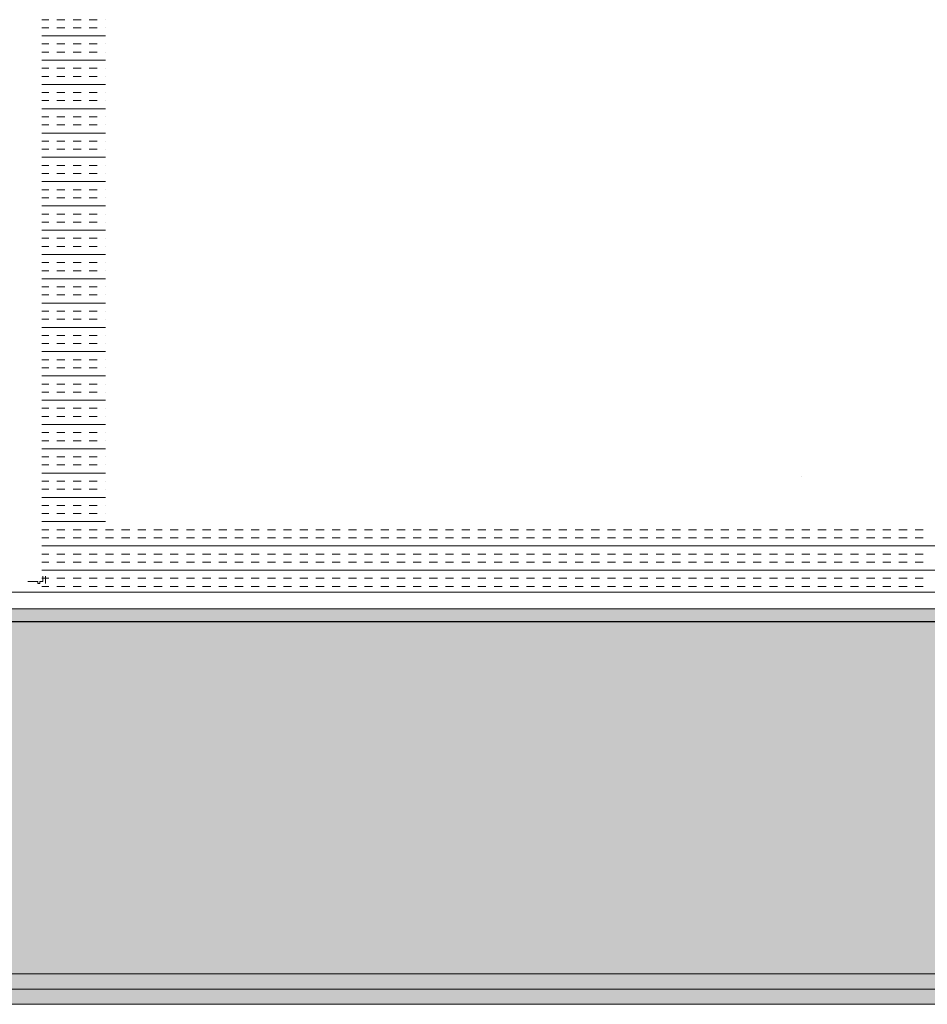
# Model space of a CAD drawing. Header units: millimetres. Extents: x -1131 to 37929, y -9154 to 9180.
# Tile 46 of 85: x 16298 to 16654, y 1948 to 2335. Entities that reach past the tile are written whole.
import ezdxf

# ---------------------------------------------------------------- set-up
doc = ezdxf.new("R2010")
doc.units = ezdxf.units.MM
doc.layers.add('GREYSCALE', color=9, linetype='Continuous', lineweight=0, true_color=0x808080)

# ---------------------------------------------------------------- blocks, each defined once
blk = doc.blocks.new('FLOOR PLAN')
at = {"layer": 'GREYSCALE', "ltscale": 0.25}
h = blk.add_hatch(color=256, dxfattribs=at)
h.dxf.hatch_style = 1
h.paths.add_polyline_path([(13791.57, 11256.64), (13791.57, 11107.11), (21062.97, 11107.11), (21062.97, 11256.64)])
h = blk.add_hatch(color=256, dxfattribs=at)
h.dxf.hatch_style = 1
h.paths.add_polyline_path([(13949.55, 11251.55), (13949.56, 11101.18), (21261.6, 11101.46), (21261.59, 11251.83)])
at = {"layer": 'GREYSCALE'}
for p, q in [((16687.27, 11488.25), (16689.97, 11488.25)), ((16693.15, 11488.25), (16696.33, 11488.25)), ((16699.51, 11488.25), (16702.7, 11488.25)), ((16705.88, 11488.25), (16709.06, 11488.25)), ((16712.25, 11488.25), (16712.33, 11488.25)), ((16687.27, 11485.07), (16689.97, 11485.07)), ((16693.15, 11485.07), (16696.33, 11485.07)), ((16699.51, 11485.07), (16702.7, 11485.07)), ((16705.88, 11485.07), (16709.06, 11485.07)), ((16712.25, 11485.07), (16712.33, 11485.07)), ((16687.27, 11481.89), (16712.33, 11481.89)), ((16687.27, 11478.71), (16689.97, 11478.71)), ((16693.15, 11478.71), (16696.33, 11478.71)), ((16699.51, 11478.71), (16702.7, 11478.71)), ((16705.88, 11478.71), (16709.06, 11478.71)), ((16712.25, 11478.71), (16712.33, 11478.71)), ((16687.27, 11475.52), (16689.97, 11475.52)), ((16693.15, 11475.52), (16696.33, 11475.52)), ((16699.51, 11475.52), (16702.7, 11475.52)), ((16705.88, 11475.52), (16709.06, 11475.52)), ((16712.25, 11475.52), (16712.33, 11475.52)), ((16687.27, 11472.34), (16712.33, 11472.34)), ((16687.27, 11469.16), (16689.97, 11469.16)), ((16693.15, 11469.16), (16696.33, 11469.16)), ((16699.51, 11469.16), (16702.7, 11469.16)), ((16705.88, 11469.16), (16709.06, 11469.16)), ((16712.25, 11469.16), (16712.33, 11469.16)), ((16687.27, 11465.98), (16689.97, 11465.98)), ((16693.15, 11465.98), (16696.33, 11465.98)), ((16699.51, 11465.98), (16702.7, 11465.98)), ((16705.88, 11465.98), (16709.06, 11465.98)), ((16712.25, 11465.98), (16712.33, 11465.98)), ((16687.27, 11462.79), (16712.33, 11462.79)), ((16687.27, 11459.61), (16689.97, 11459.61)), ((16693.15, 11459.61), (16696.33, 11459.61)), ((16699.51, 11459.61), (16702.7, 11459.61)), ((16705.88, 11459.61), (16709.06, 11459.61)), ((16712.25, 11459.61), (16712.33, 11459.61)), ((16687.27, 11456.43), (16689.97, 11456.43)), ((16693.15, 11456.43), (16696.33, 11456.43)), ((16699.51, 11456.43), (16702.7, 11456.43)), ((16705.88, 11456.43), (16709.06, 11456.43)), ((16712.25, 11456.43), (16712.33, 11456.43)), ((16687.27, 11453.24), (16712.33, 11453.24)), ((16687.27, 11450.06), (16689.97, 11450.06)), ((16693.15, 11450.06), (16696.33, 11450.06)), ((16699.51, 11450.06), (16702.7, 11450.06)), ((16705.88, 11450.06), (16709.06, 11450.06)), ((16712.25, 11450.06), (16712.33, 11450.06)), ((16687.27, 11446.88), (16689.97, 11446.88)), ((16693.15, 11446.88), (16696.33, 11446.88)), ((16699.51, 11446.88), (16702.7, 11446.88)), ((16705.88, 11446.88), (16709.06, 11446.88)), ((16712.25, 11446.88), (16712.33, 11446.88)), ((16687.27, 11443.7), (16712.33, 11443.7)), ((16687.27, 11440.51), (16689.97, 11440.51)), ((16693.15, 11440.51), (16696.33, 11440.51)), ((16699.51, 11440.51), (16702.7, 11440.51)), ((16705.88, 11440.51), (16709.06, 11440.51)), ((16712.25, 11440.51), (16712.33, 11440.51)), ((16687.27, 11437.33), (16689.97, 11437.33)), ((16687.27, 11434.15), (16712.33, 11434.15)), ((16693.15, 11437.33), (16696.33, 11437.33)), ((16699.51, 11437.33), (16702.7, 11437.33)), ((16705.88, 11437.33), (16709.06, 11437.33)), ((16712.25, 11437.33), (16712.33, 11437.33)), ((16687.27, 11430.97), (16689.97, 11430.97)), ((16693.15, 11430.97), (16696.33, 11430.97)), ((16699.51, 11430.97), (16702.7, 11430.97)), ((16705.88, 11430.97), (16709.06, 11430.97)), ((16712.25, 11430.97), (16712.33, 11430.97)), ((16687.27, 11427.78), (16689.97, 11427.78)), ((16693.15, 11427.78), (16696.33, 11427.78)), ((16699.51, 11427.78), (16702.7, 11427.78)), ((16705.88, 11427.78), (16709.06, 11427.78)), ((16712.25, 11427.78), (16712.33, 11427.78)), ((16687.27, 11424.6), (16712.33, 11424.6)), ((16687.27, 11421.42), (16689.97, 11421.42)), ((16693.15, 11421.42), (16696.33, 11421.42)), ((16699.51, 11421.42), (16702.7, 11421.42)), ((16705.88, 11421.42), (16709.06, 11421.42)), ((16712.25, 11421.42), (16712.33, 11421.42)), ((16687.27, 11418.24), (16689.97, 11418.24)), ((16687.27, 11415.05), (16712.33, 11415.05)), ((16693.15, 11418.24), (16696.33, 11418.24)), ((16699.51, 11418.24), (16702.7, 11418.24)), ((16705.88, 11418.24), (16709.06, 11418.24)), ((16712.25, 11418.24), (16712.33, 11418.24)), ((16687.27, 11411.87), (16689.97, 11411.87)), ((16693.15, 11411.87), (16696.33, 11411.87)), ((16699.51, 11411.87), (16702.7, 11411.87)), ((16705.88, 11411.87), (16709.06, 11411.87)), ((16712.25, 11411.87), (16712.33, 11411.87)), ((16687.27, 11408.69), (16689.97, 11408.69)), ((16693.15, 11408.69), (16696.33, 11408.69)), ((16699.51, 11408.69), (16702.7, 11408.69)), ((16705.88, 11408.69), (16709.06, 11408.69)), ((16712.25, 11408.69), (16712.33, 11408.69)), ((16687.27, 11405.5), (16712.33, 11405.5)), ((16687.27, 11402.32), (16689.97, 11402.32)), ((16693.15, 11402.32), (16696.33, 11402.32)), ((16699.51, 11402.32), (16702.7, 11402.32)), ((16705.88, 11402.32), (16709.06, 11402.32)), ((16712.25, 11402.32), (16712.33, 11402.32)), ((16687.27, 11399.14), (16689.97, 11399.14)), ((16687.27, 11395.96), (16712.33, 11395.96)), ((16693.15, 11399.14), (16696.33, 11399.14)), ((16699.51, 11399.14), (16702.7, 11399.14)), ((16705.88, 11399.14), (16709.06, 11399.14)), ((16712.25, 11399.14), (16712.33, 11399.14)), ((16687.27, 11392.77), (16689.97, 11392.77)), ((16693.15, 11392.77), (16696.33, 11392.77)), ((16699.51, 11392.77), (16702.7, 11392.77)), ((16705.88, 11392.77), (16709.06, 11392.77)), ((16712.25, 11392.77), (16712.33, 11392.77)), ((16687.27, 11389.59), (16689.97, 11389.59)), ((16693.15, 11389.59), (16696.33, 11389.59)), ((16699.51, 11389.59), (16702.7, 11389.59)), ((16705.88, 11389.59), (16709.06, 11389.59)), ((16712.25, 11389.59), (16712.33, 11389.59)), ((16687.27, 11386.41), (16712.33, 11386.41)), ((16687.27, 11383.23), (16689.97, 11383.23)), ((16687.27, 11380.04), (16689.97, 11380.04)), ((16693.15, 11383.23), (16696.33, 11383.23)), ((16693.15, 11380.04), (16696.33, 11380.04)), ((16699.51, 11383.23), (16702.7, 11383.23)), ((16699.51, 11380.04), (16702.7, 11380.04)), ((16705.88, 11383.23), (16709.06, 11383.23)), ((16705.88, 11380.04), (16709.06, 11380.04)), ((16712.25, 11383.23), (16712.33, 11383.23)), ((16712.25, 11380.04), (16712.33, 11380.04)), ((16687.27, 11376.86), (16712.33, 11376.86)), ((16687.27, 11373.68), (16689.97, 11373.68)), ((16693.15, 11373.68), (16696.33, 11373.68)), ((16699.51, 11373.68), (16702.7, 11373.68)), ((16705.88, 11373.68), (16709.06, 11373.68)), ((16712.25, 11373.68), (16712.33, 11373.68)), ((16687.27, 11370.49), (16689.97, 11370.49)), ((16693.15, 11370.49), (16696.33, 11370.49)), ((16699.51, 11370.49), (16702.7, 11370.49)), ((16705.88, 11370.49), (16709.06, 11370.49)), ((16712.25, 11370.49), (16712.33, 11370.49)), ((16687.27, 11367.31), (16712.33, 11367.31)), ((16687.27, 11364.13), (16689.97, 11364.13)), ((16687.27, 11360.95), (16689.97, 11360.95)), ((16693.15, 11364.13), (16696.33, 11364.13)), ((16693.15, 11360.95), (16696.33, 11360.95)), ((16699.51, 11364.13), (16702.7, 11364.13)), ((16699.51, 11360.95), (16702.7, 11360.95)), ((16705.88, 11364.13), (16709.06, 11364.13)), ((16705.88, 11360.95), (16709.06, 11360.95)), ((16712.25, 11364.13), (16712.33, 11364.13)), ((16712.25, 11360.95), (16712.33, 11360.95)), ((16687.27, 11357.76), (16712.33, 11357.76)), ((16687.27, 11354.58), (16689.97, 11354.58)), ((16693.15, 11354.58), (16696.33, 11354.58)), ((16699.51, 11354.58), (16702.7, 11354.58)), ((16705.88, 11354.58), (16709.06, 11354.58)), ((16712.25, 11354.58), (16712.33, 11354.58)), ((16687.27, 11351.4), (16689.97, 11351.4)), ((16693.15, 11351.4), (16696.33, 11351.4)), ((16699.51, 11351.4), (16702.7, 11351.4)), ((16705.88, 11351.4), (16709.06, 11351.4)), ((16712.25, 11351.4), (16712.33, 11351.4)), ((16687.27, 11348.22), (16712.33, 11348.22)), ((16687.27, 11345.03), (16689.97, 11345.03)), ((16693.15, 11345.03), (16696.33, 11345.03)), ((16699.51, 11345.03), (16702.7, 11345.03)), ((16705.88, 11345.03), (16709.06, 11345.03)), ((16712.25, 11345.03), (16712.33, 11345.03)), ((16687.27, 11341.85), (16689.97, 11341.85)), ((16693.15, 11341.85), (16696.33, 11341.85)), ((16699.51, 11341.85), (16702.7, 11341.85)), ((16705.88, 11341.85), (16709.06, 11341.85)), ((16712.25, 11341.85), (16712.33, 11341.85)), ((16687.27, 11338.67), (16712.33, 11338.67)), ((16687.27, 11335.49), (16689.97, 11335.49)), ((16693.15, 11335.49), (16696.33, 11335.49)), ((16699.51, 11335.49), (16702.7, 11335.49)), ((16705.88, 11335.49), (16709.06, 11335.49)), ((16712.25, 11335.49), (16712.33, 11335.49)), ((16687.27, 11332.3), (16689.97, 11332.3)), ((16693.15, 11332.3), (16696.33, 11332.3)), ((16699.51, 11332.3), (16702.7, 11332.3)), ((16705.88, 11332.3), (16709.06, 11332.3)), ((16712.25, 11332.3), (16712.33, 11332.3)), ((16687.27, 11329.12), (16712.33, 11329.12)), ((16687.27, 11325.94), (16689.97, 11325.94)), ((16693.15, 11325.94), (16696.33, 11325.94)), ((16699.51, 11325.94), (16702.7, 11325.94)), ((16705.88, 11325.94), (16709.06, 11325.94)), ((16712.25, 11325.94), (16712.33, 11325.94)), ((16687.27, 11322.75), (16689.97, 11322.75)), ((16693.15, 11322.75), (16696.33, 11322.75)), ((16699.51, 11322.75), (16702.7, 11322.75)), ((16705.88, 11322.75), (16709.06, 11322.75)), ((16712.25, 11322.75), (16712.33, 11322.75)), ((16687.27, 11319.57), (16712.33, 11319.57)), ((16687.27, 11316.39), (16689.97, 11316.39)), ((16693.15, 11316.39), (16696.33, 11316.39)), ((16699.51, 11316.39), (16702.7, 11316.39)), ((16705.88, 11316.39), (16709.06, 11316.39)), ((16712.25, 11316.39), (16712.33, 11316.39)), ((16687.27, 11313.21), (16689.97, 11313.21)), ((16693.15, 11313.21), (16696.33, 11313.21)), ((16699.51, 11313.21), (16702.7, 11313.21)), ((16705.88, 11313.21), (16709.06, 11313.21)), ((16712.25, 11313.21), (16712.33, 11313.21)), ((16687.27, 11310.02), (16712.33, 11310.02)), ((16687.27, 11306.84), (16689.97, 11306.84)), ((16693.15, 11306.84), (16696.33, 11306.84)), ((16699.51, 11306.84), (16702.7, 11306.84)), ((16705.88, 11306.84), (16709.06, 11306.84)), ((16712.25, 11306.84), (16712.33, 11306.84)), ((16985.71, 11308.55), (16985.71, 11308.55)), ((16687.27, 11303.66), (16689.97, 11303.66)), ((16693.15, 11303.66), (16696.33, 11303.66)), ((16699.51, 11303.66), (16702.7, 11303.66)), ((16705.88, 11303.66), (16709.06, 11303.66)), ((16712.25, 11303.66), (16712.33, 11303.66)), ((16687.27, 11300.48), (16712.33, 11300.48)), ((16687.27, 11297.29), (16689.97, 11297.29)), ((16693.15, 11297.29), (16696.33, 11297.29)), ((16699.51, 11297.29), (16702.7, 11297.29)), ((16705.88, 11297.29), (16709.06, 11297.29)), ((16712.25, 11297.29), (16712.33, 11297.29)), ((16687.27, 11294.11), (16689.97, 11294.11)), ((16687.27, 11290.93), (16712.33, 11290.93)), ((16693.15, 11294.11), (16696.33, 11294.11)), ((16699.51, 11294.11), (16702.7, 11294.11)), ((16705.88, 11294.11), (16709.06, 11294.11)), ((16712.25, 11294.11), (16712.33, 11294.11)), ((16687.27, 11287.74), (16689.97, 11287.74)), ((16693.15, 11287.74), (16696.33, 11287.74)), ((16699.51, 11287.74), (16702.7, 11287.74)), ((16705.88, 11287.74), (16709.06, 11287.74)), ((16712.25, 11287.74), (16715.43, 11287.74)), ((16718.61, 11287.74), (16721.79, 11287.74)), ((16724.98, 11287.74), (16728.16, 11287.74)), ((16731.34, 11287.74), (16734.52, 11287.74)), ((16737.71, 11287.74), (16740.89, 11287.74)), ((16744.07, 11287.74), (16747.26, 11287.74)), ((16750.44, 11287.74), (16753.62, 11287.74)), ((16756.8, 11287.74), (16759.99, 11287.74)), ((16763.17, 11287.74), (16766.35, 11287.74)), ((16769.53, 11287.74), (16772.72, 11287.74)), ((16775.9, 11287.74), (16779.08, 11287.74)), ((16782.26, 11287.74), (16785.45, 11287.74)), ((16788.63, 11287.74), (16791.81, 11287.74)), ((16795, 11287.74), (16798.18, 11287.74)), ((16801.36, 11287.74), (16804.54, 11287.74)), ((16807.73, 11287.74), (16810.91, 11287.74)), ((16814.09, 11287.74), (16817.27, 11287.74)), ((16820.46, 11287.74), (16823.64, 11287.74)), ((16826.82, 11287.74), (16830.01, 11287.74)), ((16833.19, 11287.74), (16836.37, 11287.74)), ((16839.55, 11287.74), (16842.74, 11287.74)), ((16845.92, 11287.74), (16849.1, 11287.74)), ((16852.28, 11287.74), (16855.47, 11287.74)), ((16858.65, 11287.74), (16861.83, 11287.74)), ((16865.01, 11287.74), (16868.2, 11287.74)), ((16871.38, 11287.74), (16874.56, 11287.74)), ((16877.75, 11287.74), (16880.93, 11287.74)), ((16884.11, 11287.74), (16887.29, 11287.74)), ((16890.48, 11287.74), (16893.66, 11287.74)), ((16896.84, 11287.74), (16900.02, 11287.74)), ((16903.21, 11287.74), (16906.39, 11287.74)), ((16909.57, 11287.74), (16912.76, 11287.74)), ((16915.94, 11287.74), (16919.12, 11287.74)), ((16922.3, 11287.74), (16925.49, 11287.74)), ((16928.67, 11287.74), (16931.85, 11287.74)), ((16935.03, 11287.74), (16938.22, 11287.74)), ((16941.4, 11287.74), (16944.58, 11287.74)), ((16947.76, 11287.74), (16950.95, 11287.74)), ((16954.13, 11287.74), (16957.31, 11287.74)), ((16960.5, 11287.74), (16963.68, 11287.74)), ((16966.86, 11287.74), (16970.04, 11287.74)), ((16973.23, 11287.74), (16976.41, 11287.74)), ((16979.59, 11287.74), (16982.77, 11287.74)), ((16985.96, 11287.74), (16989.14, 11287.74)), ((16992.32, 11287.74), (16995.51, 11287.74)), ((16998.69, 11287.74), (17001.87, 11287.74)), ((17005.05, 11287.74), (17008.24, 11287.74)), ((17011.42, 11287.74), (17014.6, 11287.74)), ((17017.78, 11287.74), (17020.97, 11287.74)), ((17024.15, 11287.74), (17027.33, 11287.74)), ((17030.51, 11287.74), (17033.7, 11287.74)), ((16687.27, 11284.56), (16689.97, 11284.56)), ((16693.15, 11284.56), (16696.33, 11284.56)), ((16699.51, 11284.56), (16702.7, 11284.56)), ((16705.88, 11284.56), (16709.06, 11284.56)), ((16712.25, 11284.56), (16715.43, 11284.56)), ((16718.61, 11284.56), (16721.79, 11284.56)), ((16724.98, 11284.56), (16728.16, 11284.56)), ((16731.34, 11284.56), (16734.52, 11284.56)), ((16737.71, 11284.56), (16740.89, 11284.56)), ((16744.07, 11284.56), (16747.26, 11284.56)), ((16750.44, 11284.56), (16753.62, 11284.56)), ((16756.8, 11284.56), (16759.99, 11284.56)), ((16763.17, 11284.56), (16766.35, 11284.56)), ((16769.53, 11284.56), (16772.72, 11284.56)), ((16775.9, 11284.56), (16779.08, 11284.56)), ((16782.26, 11284.56), (16785.45, 11284.56)), ((16788.63, 11284.56), (16791.81, 11284.56)), ((16795, 11284.56), (16798.18, 11284.56)), ((16801.36, 11284.56), (16804.54, 11284.56)), ((16807.73, 11284.56), (16810.91, 11284.56)), ((16814.09, 11284.56), (16817.27, 11284.56)), ((16820.46, 11284.56), (16823.64, 11284.56)), ((16826.82, 11284.56), (16830.01, 11284.56)), ((16833.19, 11284.56), (16836.37, 11284.56)), ((16839.55, 11284.56), (16842.74, 11284.56)), ((16845.92, 11284.56), (16849.1, 11284.56)), ((16852.28, 11284.56), (16855.47, 11284.56)), ((16858.65, 11284.56), (16861.83, 11284.56)), ((16865.01, 11284.56), (16868.2, 11284.56)), ((16871.38, 11284.56), (16874.56, 11284.56)), ((16877.75, 11284.56), (16880.93, 11284.56)), ((16884.11, 11284.56), (16887.29, 11284.56)), ((16890.48, 11284.56), (16893.66, 11284.56)), ((16896.84, 11284.56), (16900.02, 11284.56)), ((16903.21, 11284.56), (16906.39, 11284.56)), ((16909.57, 11284.56), (16912.76, 11284.56)), ((16915.94, 11284.56), (16919.12, 11284.56)), ((16922.3, 11284.56), (16925.49, 11284.56)), ((16928.67, 11284.56), (16931.85, 11284.56)), ((16935.03, 11284.56), (16938.22, 11284.56)), ((16941.4, 11284.56), (16944.58, 11284.56)), ((16947.76, 11284.56), (16950.95, 11284.56)), ((16954.13, 11284.56), (16957.31, 11284.56)), ((16960.5, 11284.56), (16963.68, 11284.56)), ((16966.86, 11284.56), (16970.04, 11284.56)), ((16973.23, 11284.56), (16976.41, 11284.56)), ((16979.59, 11284.56), (16982.77, 11284.56)), ((16985.96, 11284.56), (16989.14, 11284.56)), ((16992.32, 11284.56), (16995.51, 11284.56)), ((16998.69, 11284.56), (17001.87, 11284.56)), ((17005.05, 11284.56), (17008.24, 11284.56)), ((17011.42, 11284.56), (17014.6, 11284.56)), ((17017.78, 11284.56), (17020.97, 11284.56)), ((17024.15, 11284.56), (17027.33, 11284.56)), ((17030.51, 11284.56), (17033.7, 11284.56)), ((16687.27, 11281.38), (17388.96, 11281.38)), ((16687.27, 11278.2), (16689.97, 11278.2)), ((16693.15, 11278.2), (16696.33, 11278.2)), ((16699.51, 11278.2), (16702.7, 11278.2)), ((16705.88, 11278.2), (16709.06, 11278.2)), ((16712.25, 11278.2), (16715.43, 11278.2)), ((16718.61, 11278.2), (16721.79, 11278.2)), ((16724.98, 11278.2), (16728.16, 11278.2)), ((16731.34, 11278.2), (16734.52, 11278.2)), ((16737.71, 11278.2), (16740.89, 11278.2)), ((16744.07, 11278.2), (16747.26, 11278.2)), ((16750.44, 11278.2), (16753.62, 11278.2)), ((16756.8, 11278.2), (16759.99, 11278.2)), ((16763.17, 11278.2), (16766.35, 11278.2)), ((16769.53, 11278.2), (16772.72, 11278.2)), ((16775.9, 11278.2), (16779.08, 11278.2)), ((16782.26, 11278.2), (16785.45, 11278.2)), ((16788.63, 11278.2), (16791.81, 11278.2)), ((16795, 11278.2), (16798.18, 11278.2)), ((16801.36, 11278.2), (16804.54, 11278.2)), ((16807.73, 11278.2), (16810.91, 11278.2)), ((16814.09, 11278.2), (16817.27, 11278.2)), ((16820.46, 11278.2), (16823.64, 11278.2)), ((16826.82, 11278.2), (16830.01, 11278.2)), ((16833.19, 11278.2), (16836.37, 11278.2)), ((16839.55, 11278.2), (16842.74, 11278.2)), ((16845.92, 11278.2), (16849.1, 11278.2)), ((16852.28, 11278.2), (16855.47, 11278.2)), ((16858.65, 11278.2), (16861.83, 11278.2)), ((16865.01, 11278.2), (16868.2, 11278.2)), ((16871.38, 11278.2), (16874.56, 11278.2)), ((16877.75, 11278.2), (16880.93, 11278.2)), ((16884.11, 11278.2), (16887.29, 11278.2)), ((16890.48, 11278.2), (16893.66, 11278.2)), ((16896.84, 11278.2), (16900.02, 11278.2)), ((16903.21, 11278.2), (16906.39, 11278.2)), ((16909.57, 11278.2), (16912.76, 11278.2)), ((16915.94, 11278.2), (16919.12, 11278.2)), ((16922.3, 11278.2), (16925.49, 11278.2)), ((16928.67, 11278.2), (16931.85, 11278.2)), ((16935.03, 11278.2), (16938.22, 11278.2)), ((16941.4, 11278.2), (16944.58, 11278.2)), ((16947.76, 11278.2), (16950.95, 11278.2)), ((16954.13, 11278.2), (16957.31, 11278.2)), ((16960.5, 11278.2), (16963.68, 11278.2)), ((16966.86, 11278.2), (16970.04, 11278.2)), ((16973.23, 11278.2), (16976.41, 11278.2)), ((16979.59, 11278.2), (16982.77, 11278.2)), ((16985.96, 11278.2), (16989.14, 11278.2)), ((16992.32, 11278.2), (16995.51, 11278.2)), ((16998.69, 11278.2), (17001.87, 11278.2)), ((17005.05, 11278.2), (17008.24, 11278.2)), ((17011.42, 11278.2), (17014.6, 11278.2)), ((17017.78, 11278.2), (17020.97, 11278.2)), ((17024.15, 11278.2), (17027.33, 11278.2)), ((17030.51, 11278.2), (17033.7, 11278.2)), ((16687.27, 11275.01), (16689.97, 11275.01)), ((16687.27, 11271.83), (17388.96, 11271.83)), ((16693.15, 11275.01), (16696.33, 11275.01)), ((16699.51, 11275.01), (16702.7, 11275.01)), ((16705.88, 11275.01), (16709.06, 11275.01)), ((16712.25, 11275.01), (16715.43, 11275.01)), ((16718.61, 11275.01), (16721.79, 11275.01)), ((16724.98, 11275.01), (16728.16, 11275.01)), ((16731.34, 11275.01), (16734.52, 11275.01)), ((16737.71, 11275.01), (16740.89, 11275.01)), ((16744.07, 11275.01), (16747.26, 11275.01)), ((16750.44, 11275.01), (16753.62, 11275.01)), ((16756.8, 11275.01), (16759.99, 11275.01)), ((16763.17, 11275.01), (16766.35, 11275.01)), ((16769.53, 11275.01), (16772.72, 11275.01)), ((16775.9, 11275.01), (16779.08, 11275.01)), ((16782.26, 11275.01), (16785.45, 11275.01)), ((16788.63, 11275.01), (16791.81, 11275.01)), ((16795, 11275.01), (16798.18, 11275.01)), ((16801.36, 11275.01), (16804.54, 11275.01)), ((16807.73, 11275.01), (16810.91, 11275.01)), ((16814.09, 11275.01), (16817.27, 11275.01)), ((16820.46, 11275.01), (16823.64, 11275.01)), ((16826.82, 11275.01), (16830.01, 11275.01)), ((16833.19, 11275.01), (16836.37, 11275.01)), ((16839.55, 11275.01), (16842.74, 11275.01)), ((16845.92, 11275.01), (16849.1, 11275.01)), ((16852.28, 11275.01), (16855.47, 11275.01)), ((16858.65, 11275.01), (16861.83, 11275.01)), ((16865.01, 11275.01), (16868.2, 11275.01)), ((16871.38, 11275.01), (16874.56, 11275.01)), ((16877.75, 11275.01), (16880.93, 11275.01)), ((16884.11, 11275.01), (16887.29, 11275.01)), ((16890.48, 11275.01), (16893.66, 11275.01)), ((16896.84, 11275.01), (16900.02, 11275.01)), ((16903.21, 11275.01), (16906.39, 11275.01)), ((16909.57, 11275.01), (16912.76, 11275.01)), ((16915.94, 11275.01), (16919.12, 11275.01)), ((16922.3, 11275.01), (16925.49, 11275.01)), ((16928.67, 11275.01), (16931.85, 11275.01)), ((16935.03, 11275.01), (16938.22, 11275.01)), ((16941.4, 11275.01), (16944.58, 11275.01)), ((16947.76, 11275.01), (16950.95, 11275.01)), ((16954.13, 11275.01), (16957.31, 11275.01)), ((16960.5, 11275.01), (16963.68, 11275.01)), ((16966.86, 11275.01), (16970.04, 11275.01)), ((16973.23, 11275.01), (16976.41, 11275.01)), ((16979.59, 11275.01), (16982.77, 11275.01)), ((16985.96, 11275.01), (16989.14, 11275.01)), ((16992.32, 11275.01), (16995.51, 11275.01)), ((16998.69, 11275.01), (17001.87, 11275.01)), ((17005.05, 11275.01), (17008.24, 11275.01)), ((17011.42, 11275.01), (17014.6, 11275.01)), ((17017.78, 11275.01), (17020.97, 11275.01)), ((17024.15, 11275.01), (17027.33, 11275.01)), ((17030.51, 11275.01), (17033.7, 11275.01)), ((16687.27, 11268.65), (16689.97, 11268.65)), ((16687.7, 11269.46), (16687.7, 11267.41)), ((16688.7, 11269.46), (16688.7, 11267.41)), ((16693.15, 11268.65), (16696.33, 11268.65)), ((16699.51, 11268.65), (16702.7, 11268.65)), ((16705.88, 11268.65), (16709.06, 11268.65)), ((16712.25, 11268.65), (16715.43, 11268.65)), ((16718.61, 11268.65), (16721.79, 11268.65)), ((16724.98, 11268.65), (16728.16, 11268.65)), ((16731.34, 11268.65), (16734.52, 11268.65)), ((16737.71, 11268.65), (16740.89, 11268.65)), ((16744.07, 11268.65), (16747.26, 11268.65)), ((16750.44, 11268.65), (16753.62, 11268.65)), ((16756.8, 11268.65), (16759.99, 11268.65)), ((16763.17, 11268.65), (16766.35, 11268.65)), ((16769.53, 11268.65), (16772.72, 11268.65)), ((16775.9, 11268.65), (16779.08, 11268.65)), ((16782.26, 11268.65), (16785.45, 11268.65)), ((16788.63, 11268.65), (16791.81, 11268.65)), ((16795, 11268.65), (16798.18, 11268.65)), ((16801.36, 11268.65), (16804.54, 11268.65)), ((16807.73, 11268.65), (16810.91, 11268.65)), ((16814.09, 11268.65), (16817.27, 11268.65)), ((16820.46, 11268.65), (16823.64, 11268.65)), ((16826.82, 11268.65), (16830.01, 11268.65)), ((16833.19, 11268.65), (16836.37, 11268.65)), ((16839.55, 11268.65), (16842.74, 11268.65)), ((16845.92, 11268.65), (16849.1, 11268.65)), ((16852.28, 11268.65), (16855.47, 11268.65)), ((16858.65, 11268.65), (16861.83, 11268.65)), ((16865.01, 11268.65), (16868.2, 11268.65)), ((16871.38, 11268.65), (16874.56, 11268.65)), ((16877.75, 11268.65), (16880.93, 11268.65)), ((16884.11, 11268.65), (16887.29, 11268.65)), ((16890.48, 11268.65), (16893.66, 11268.65)), ((16896.84, 11268.65), (16900.02, 11268.65)), ((16903.21, 11268.65), (16906.39, 11268.65)), ((16909.57, 11268.65), (16912.76, 11268.65)), ((16915.94, 11268.65), (16919.12, 11268.65)), ((16922.3, 11268.65), (16925.49, 11268.65)), ((16928.67, 11268.65), (16931.85, 11268.65)), ((16935.03, 11268.65), (16938.22, 11268.65)), ((16941.4, 11268.65), (16944.58, 11268.65)), ((16947.76, 11268.65), (16950.95, 11268.65)), ((16954.13, 11268.65), (16957.31, 11268.65)), ((16960.5, 11268.65), (16963.68, 11268.65)), ((16966.86, 11268.65), (16970.04, 11268.65)), ((16973.23, 11268.65), (16976.41, 11268.65)), ((16979.59, 11268.65), (16982.77, 11268.65)), ((16985.96, 11268.65), (16989.14, 11268.65)), ((16992.32, 11268.65), (16995.51, 11268.65)), ((16998.69, 11268.65), (17001.87, 11268.65)), ((17005.05, 11268.65), (17008.24, 11268.65)), ((17011.42, 11268.65), (17014.6, 11268.65)), ((17017.78, 11268.65), (17020.97, 11268.65)), ((17024.15, 11268.65), (17027.33, 11268.65)), ((17030.51, 11268.65), (17033.7, 11268.65)), ((16685.69, 11267.41), (16681.71, 11267.41)), ((16685.69, 11266.61), (16685.69, 11267.41)), ((16686.49, 11266.61), (16685.69, 11266.61)), ((16687.7, 11267.41), (16686.49, 11267.41)), ((16686.49, 11267.41), (16686.49, 11266.61)), ((16687.27, 11265.47), (16689.97, 11265.47)), ((16688.7, 11267.41), (16688.7, 11266.61)), ((16693.15, 11265.47), (16696.33, 11265.47)), ((16699.51, 11265.47), (16702.7, 11265.47)), ((16705.88, 11265.47), (16709.06, 11265.47)), ((16712.25, 11265.47), (16715.43, 11265.47)), ((16718.61, 11265.47), (16721.79, 11265.47)), ((16724.98, 11265.47), (16728.16, 11265.47)), ((16731.34, 11265.47), (16734.52, 11265.47)), ((16737.71, 11265.47), (16740.89, 11265.47)), ((16744.07, 11265.47), (16747.26, 11265.47)), ((16750.44, 11265.47), (16753.62, 11265.47)), ((16756.8, 11265.47), (16759.99, 11265.47)), ((16763.17, 11265.47), (16766.35, 11265.47)), ((16769.53, 11265.47), (16772.72, 11265.47)), ((16775.9, 11265.47), (16779.08, 11265.47)), ((16782.26, 11265.47), (16785.45, 11265.47)), ((16788.63, 11265.47), (16791.81, 11265.47)), ((16795, 11265.47), (16798.18, 11265.47)), ((16801.36, 11265.47), (16804.54, 11265.47)), ((16807.73, 11265.47), (16810.91, 11265.47)), ((16814.09, 11265.47), (16817.27, 11265.47)), ((16820.46, 11265.47), (16823.64, 11265.47)), ((16826.82, 11265.47), (16830.01, 11265.47)), ((16833.19, 11265.47), (16836.37, 11265.47)), ((16839.55, 11265.47), (16842.74, 11265.47)), ((16845.92, 11265.47), (16849.1, 11265.47)), ((16852.28, 11265.47), (16855.47, 11265.47)), ((16858.65, 11265.47), (16861.83, 11265.47)), ((16865.01, 11265.47), (16868.2, 11265.47)), ((16871.38, 11265.47), (16874.56, 11265.47)), ((16877.75, 11265.47), (16880.93, 11265.47)), ((16884.11, 11265.47), (16887.29, 11265.47)), ((16890.48, 11265.47), (16893.66, 11265.47)), ((16896.84, 11265.47), (16900.02, 11265.47)), ((16903.21, 11265.47), (16906.39, 11265.47)), ((16909.57, 11265.47), (16912.76, 11265.47)), ((16915.94, 11265.47), (16919.12, 11265.47)), ((16922.3, 11265.47), (16925.49, 11265.47)), ((16928.67, 11265.47), (16931.85, 11265.47)), ((16935.03, 11265.47), (16938.22, 11265.47)), ((16941.4, 11265.47), (16944.58, 11265.47)), ((16947.76, 11265.47), (16950.95, 11265.47)), ((16954.13, 11265.47), (16957.31, 11265.47)), ((16960.5, 11265.47), (16963.68, 11265.47)), ((16966.86, 11265.47), (16970.04, 11265.47)), ((16973.23, 11265.47), (16976.41, 11265.47)), ((16979.59, 11265.47), (16982.77, 11265.47)), ((16985.96, 11265.47), (16989.14, 11265.47)), ((16992.32, 11265.47), (16995.51, 11265.47)), ((16998.69, 11265.47), (17001.87, 11265.47)), ((17005.05, 11265.47), (17008.24, 11265.47)), ((17011.42, 11265.47), (17014.6, 11265.47)), ((17017.78, 11265.47), (17020.97, 11265.47)), ((17024.15, 11265.47), (17027.33, 11265.47)), ((17030.51, 11265.47), (17033.7, 11265.47))]:
    blk.add_line(p, q, dxfattribs=at)
at = {"layer": 'GREYSCALE', "ltscale": 0.25}
for p, q in [((13767.89, 11263.15), (21061.98, 11263.15)), ((13791.57, 11256.64), (21062.97, 11256.64)), ((21363.6, 11251.58), (13751.75, 11251.58)), ((13751.75, 11251.58), (21363.89, 11251.58)), ((13949.55, 11251.55), (21261.59, 11251.83)), ((21061.98, 11113.15), (13767.89, 11113.15)), ((21062.97, 11107.11), (13791.57, 11107.11)), ((21363.89, 11101.22), (13751.75, 11101.22)), ((21261.6, 11101.46), (13949.56, 11101.18))]:
    blk.add_line(p, q, dxfattribs=at)

msp = doc.modelspace()

# ---------------------------------------------------------------- block references
at = {"layer": 'GREYSCALE'}
msp.add_blockref('FLOOR PLAN', (-381.03, -9153.54), dxfattribs=at)

doc.saveas('drawing.dxf')
